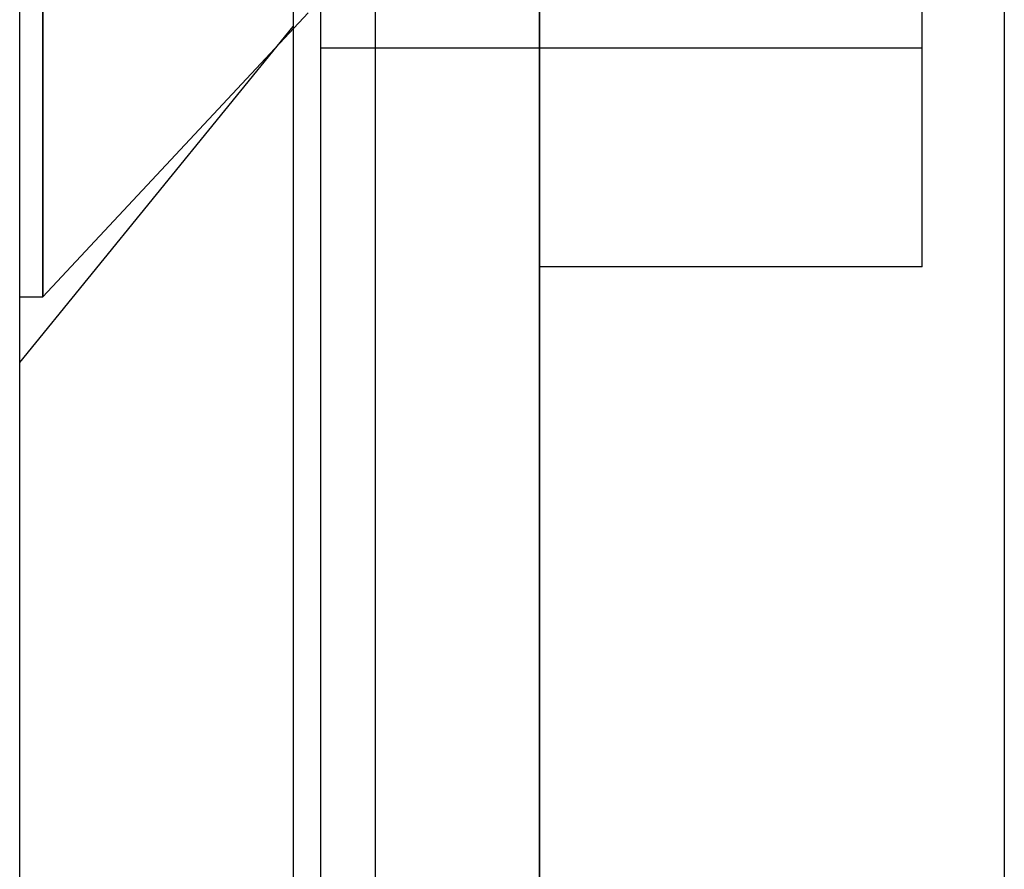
# Model space of a CAD drawing. Header units: millimetres. Extents: x -93 to 0, y 0 to 191.
# Tile 83 of 150: x -93 to -89.4, y 153.05 to 156.15. Entities that reach past the tile are written whole.
import ezdxf

# ---------------------------------------------------------------- set-up
doc = ezdxf.new("R2010")
doc.units = ezdxf.units.MM
doc.layers.add('MAIN-1', color=7, linetype='Continuous')
doc.layers.add('MAIN-2', color=7, linetype='Continuous')

msp = doc.modelspace()

# ---------------------------------------------------------------- linework, layer by layer
at = {"layer": 'MAIN-1'}
for p, q in [((-93, 0), (-93, 187.5)), ((-92, 187.5), (-92, 0))]:
    msp.add_line(p, q, dxfattribs=at)
at = {"layer": 'MAIN-2'}
for p, q in [((-92, 187.5), (-92, 0)), ((-89.4, 185), (-89.4, 2.2)), ((-91.1, 16.6), (-91.1, 183.1)), ((-91.7, 167.05), (-91.7, 23.45)), ((-91.9, 166.05), (-91.9, 149.55)), ((-91.1, 166.05), (-91.1, 149.55)), ((-92.9148, 155.14), (-92.9148, 160.96)), ((-92.9148, 160.96), (-92.9148, 155.14)), ((-89.7, 155.25), (-89.7, 160.85)), ((-89.7, 156.05), (-89.7, 160.05)), ((-92.9148, 155.14), (-91.945, 156.1801)), ((-93, 154.9), (-92, 156.1292)), ((-89.7, 156.05), (-91.9, 156.05)), ((-89.7, 155.25), (-91.1, 155.25)), ((-93, 155.14), (-92.9148, 155.14))]:
    msp.add_line(p, q, dxfattribs=at)

doc.saveas('drawing.dxf')
